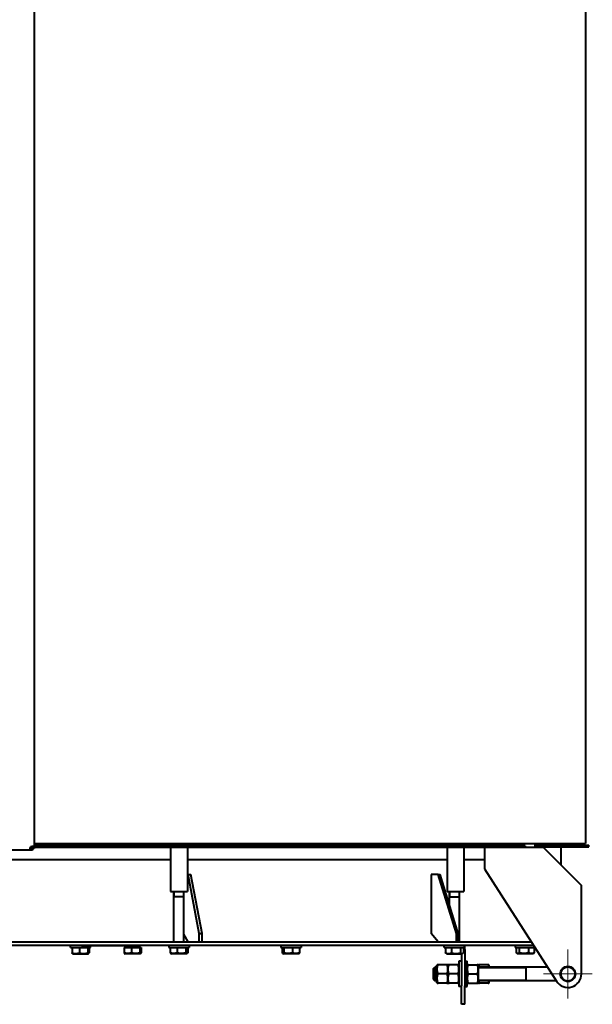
# Model space of a CAD drawing. Header units: millimetres. Extents: x -149 to 1385, y -399 to 918.
# Tile 8 of 41: x 518 to 586, y -399 to -282. Entities that reach past the tile are written whole.
import ezdxf

# ---------------------------------------------------------------- set-up
doc = ezdxf.new("R2010")
doc.units = ezdxf.units.MM
for name, color, linetype in [('(c)Креп', 9, 'Continuous'), ('G', 3, 'Continuous'), ('OSI', 2, 'Continuous'), ('R', 1, 'Continuous'), ('WELDING', 7, 'Continuous'), ('Системный слой', 250, 'Continuous')]:
    doc.layers.add(name, color=color, linetype=linetype)

# ---------------------------------------------------------------- blocks, each defined once
blk = doc.blocks.new('U244')
at = {"layer": 'WELDING', "color": 150, "lineweight": 40}
for p, q in [((532.02, -393.08), (532, -393.05)), ((532.04, -393.12), (532.02, -393.08)), ((532.07, -393.14), (532.04, -393.12)), ((532.09, -393.13), (532.07, -393.14)), ((532.1, -393.12), (532.09, -393.13)), ((532.12, -393.09), (532.1, -393.12)), ((532.14, -393.05), (532.12, -393.09))]:
    blk.add_line(p, q, dxfattribs=at)
blk = doc.blocks.new('U249')
at = {"layer": 'G', "color": 150, "lineweight": 40}
for p, q in [((535.43, -392.41), (536.87, -392.41)), ((536.87, -392.41), (537.83, -392.41))]:
    blk.add_line(p, q, dxfattribs=at)
blk = doc.blocks.new('U259')
at = {"layer": 'G', "color": 150, "lineweight": 40}
for p, q in [((578.93, -380.26), (579.25, -380.26)), ((579.46, -380.26), (580.09, -380.26))]:
    blk.add_line(p, q, dxfattribs=at)
blk = doc.blocks.new('U260')
at = {"layer": 'G', "color": 150, "lineweight": 40}
for p, q in [((536.44, -393.16), (535.73, -393.16)), ((537.53, -393.16), (536.44, -393.16))]:
    blk.add_line(p, q, dxfattribs=at)
blk = doc.blocks.new('U261')
at = {"layer": 'WELDING', "color": 150, "lineweight": 40}
for p, q in [((537.48, -393.09), (537.45, -393.05)), ((537.53, -393.13), (537.48, -393.09)), ((537.58, -393.13), (537.53, -393.13)), ((537.6, -393.12), (537.58, -393.13)), ((537.62, -393.11), (537.6, -393.12)), ((537.65, -393.08), (537.62, -393.11)), ((537.67, -393.05), (537.65, -393.08))]:
    blk.add_line(p, q, dxfattribs=at)
blk = doc.blocks.new('U262')
at = {"layer": 'G', "color": 150, "lineweight": 40}
for p, q in [((549.23, -393.16), (549.03, -393.16)), ((550.83, -393.16), (549.23, -393.16))]:
    blk.add_line(p, q, dxfattribs=at)
blk = doc.blocks.new('U263')
at = {"layer": 'WELDING', "color": 150, "lineweight": 40}
for p, q in [((548.93, -393.09), (548.91, -393.05)), ((548.95, -393.11), (548.93, -393.09)), ((548.97, -393.13), (548.95, -393.11)), ((549, -393.13), (548.97, -393.13)), ((549.04, -393.11), (549, -393.13)), ((549.08, -393.05), (549.04, -393.11))]:
    blk.add_line(p, q, dxfattribs=at)
blk = doc.blocks.new('U273')
at = {"layer": 'G', "color": 150, "lineweight": 40}
for p, q in [((570.88, -394.18), (570.88, -394.06)), ((570.88, -397.06), (570.88, -394.18))]:
    blk.add_line(p, q, dxfattribs=at)
blk = doc.blocks.new('U274')
at = {"layer": 'WELDING', "color": 150, "lineweight": 40}
for p, q in [((518.95, -380.69), (518.96, -380.61)), ((518.99, -380.81), (518.95, -380.69)), ((518.96, -380.61), (518.98, -380.54)), ((518.98, -380.54), (519.02, -380.46)), ((519.08, -380.86), (518.99, -380.81)), ((519.21, -380.86), (519.08, -380.86))]:
    blk.add_line(p, q, dxfattribs=at)
blk = doc.blocks.new('U275')
at = {"layer": 'WELDING', "color": 150, "lineweight": 40}
for p, q in [((519.03, -380.45), (519.1, -380.41)), ((519.1, -380.41), (519.18, -380.39)), ((519.18, -380.39), (519.26, -380.38)), ((519.26, -380.38), (519.36, -380.4)), ((519.36, -380.4), (519.42, -380.49)), ((519.42, -380.49), (519.43, -380.62)), ((519.43, -380.62), (519.43, -380.65))]:
    blk.add_line(p, q, dxfattribs=at)
blk = doc.blocks.new('U276')
at = {"layer": 'WELDING', "color": 150, "lineweight": 40}
for p, q in [((519.01, -380.65), (518.96, -380.61)), ((519.1, -380.66), (519.01, -380.65)), ((519.21, -380.66), (519.1, -380.66))]:
    blk.add_line(p, q, dxfattribs=at)
blk = doc.blocks.new('U277')
at = {"layer": 'WELDING', "color": 150, "lineweight": 40}
for p, q in [((519.18, -380.39), (519.18, -380.39)), ((519.18, -380.39), (519.22, -380.45)), ((519.22, -380.45), (519.23, -380.55)), ((519.23, -380.55), (519.23, -380.65))]:
    blk.add_line(p, q, dxfattribs=at)
blk = doc.blocks.new('U278')
at = {"layer": 'WELDING', "color": 150, "lineweight": 40}
for p, q in [((572.23, -394.76), (572.25, -394.66)), ((572.25, -394.66), (572.28, -394.56)), ((572.28, -394.56), (572.31, -394.46))]:
    blk.add_line(p, q, dxfattribs=at)
blk = doc.blocks.new('U279')
at = {"layer": 'WELDING', "color": 150, "lineweight": 40}
for p, q in [((572.25, -396.46), (572.23, -396.36)), ((572.28, -396.56), (572.25, -396.46)), ((572.31, -396.66), (572.28, -396.56))]:
    blk.add_line(p, q, dxfattribs=at)
blk = doc.blocks.new('U280')
at = {"layer": 'WELDING', "color": 150, "lineweight": 40}
for p, q in [((573.38, -396.56), (573.35, -396.66)), ((573.41, -396.46), (573.38, -396.56)), ((573.43, -396.36), (573.41, -396.46))]:
    blk.add_line(p, q, dxfattribs=at)
blk = doc.blocks.new('U281')
at = {"layer": 'G', "color": 150, "lineweight": 40}
for p, q in [((573.48, -394.76), (573.48, -394.52)), ((573.48, -396.61), (573.48, -396.36))]:
    blk.add_line(p, q, dxfattribs=at)
blk = doc.blocks.new('U282')
at = {"layer": 'WELDING', "color": 150, "lineweight": 40}
for p, q in [((573.35, -394.46), (573.38, -394.56)), ((573.38, -394.56), (573.41, -394.66)), ((573.41, -394.66), (573.43, -394.76))]:
    blk.add_line(p, q, dxfattribs=at)
blk = doc.blocks.new('U290')
at = {"layer": 'G', "color": 150, "lineweight": 40}
for p, q in [((572.18, -394.52), (572.18, -395.56)), ((572.18, -395.56), (572.18, -396.61))]:
    blk.add_line(p, q, dxfattribs=at)
blk = doc.blocks.new('U291')
at = {"layer": 'G', "color": 150, "lineweight": 40}
for p, q in [((578.65, -393.16), (576.86, -393.16)), ((578.67, -393.16), (578.65, -393.16))]:
    blk.add_line(p, q, dxfattribs=at)
blk = doc.blocks.new('U292')
at = {"layer": 'WELDING', "color": 150, "lineweight": 40}
for p, q in [((576.71, -393.07), (576.68, -393.05)), ((576.73, -393.09), (576.71, -393.07)), ((576.75, -393.1), (576.73, -393.09)), ((576.85, -393.14), (576.75, -393.1)), ((576.96, -393.12), (576.85, -393.14)), ((577.06, -393.05), (576.96, -393.12))]:
    blk.add_line(p, q, dxfattribs=at)
blk = doc.blocks.new('U294')
at = {"layer": 'G', "color": 150, "lineweight": 40}
for p, q in [((567.28, -396.36), (567.03, -396.36)), ((581.44, -396.36), (572.18, -396.36))]:
    blk.add_line(p, q, dxfattribs=at)
blk = doc.blocks.new('U295')
at = {"layer": 'G', "color": 150, "lineweight": 40}
for p, q in [((567.28, -394.76), (567.03, -394.76)), ((580.42, -394.76), (572.18, -394.76))]:
    blk.add_line(p, q, dxfattribs=at)
blk = doc.blocks.new('U296')
at = {"layer": 'R', "color": 7, "lineweight": 9}
for p, q in [((567.28, -396.26), (567.03, -396.26)), ((577.83, -396.26), (572.18, -396.26))]:
    blk.add_line(p, q, dxfattribs=at)
blk = doc.blocks.new('U297')
at = {"layer": 'R', "color": 7, "lineweight": 9}
for p, q in [((567.28, -394.86), (567.03, -394.86)), ((577.83, -394.86), (572.18, -394.86))]:
    blk.add_line(p, q, dxfattribs=at)
blk = doc.blocks.new('U319')
at = {"layer": 'WELDING', "color": 150, "lineweight": 40}
for p, q in [((570.09, -393.05), (570.17, -393.11)), ((570.17, -393.11), (570.26, -393.14)), ((570.26, -393.14), (570.35, -393.11)), ((570.35, -393.11), (570.38, -393.09)), ((570.38, -393.09), (570.4, -393.07)), ((570.4, -393.07), (570.42, -393.05))]:
    blk.add_line(p, q, dxfattribs=at)
blk = doc.blocks.new('U323')
at = {"layer": 'G', "color": 150, "lineweight": 40}
for p, q in [((524.04, -393.16), (525.66, -393.16)), ((525.66, -393.16), (525.84, -393.16))]:
    blk.add_line(p, q, dxfattribs=at)
blk = doc.blocks.new('U324')
at = {"layer": 'WELDING', "color": 150, "lineweight": 40}
for p, q in [((525.81, -393.05), (525.84, -393.1)), ((525.84, -393.1), (525.87, -393.13)), ((525.87, -393.13), (525.9, -393.13)), ((525.9, -393.13), (525.92, -393.12)), ((525.92, -393.12), (525.93, -393.09)), ((525.93, -393.09), (525.95, -393.05))]:
    blk.add_line(p, q, dxfattribs=at)
blk = doc.blocks.new('U333')
at = {"layer": 'G', "color": 150, "lineweight": 40}
for p, q in [((486.31, -381.96), (498.72, -381.96)), ((500.72, -381.96), (535.63, -381.96)), ((537.63, -381.96), (568.47, -381.96)), ((570.47, -381.96), (572.93, -381.96))]:
    blk.add_line(p, q, dxfattribs=at)
blk = doc.blocks.new('U339')
at = {"layer": 'G', "color": 150, "lineweight": 40}
for p, q in [((577.43, -380.33), (577.43, -380.06)), ((577.43, -380.56), (577.43, -380.53))]:
    blk.add_line(p, q, dxfattribs=at)
blk = doc.blocks.new('U374')
at = {"layer": 'OSI', "color": 30, "lineweight": 9}
for q in [(582.83, -392.66), (579.93, -395.56), (585.73, -395.56), (582.83, -398.46)]:
    blk.add_line((582.83, -395.56), q, dxfattribs=at)

msp = doc.modelspace()

# ---------------------------------------------------------------- linework, layer by layer
at = {"layer": 'G', "color": 150, "lineweight": 40}
for p, q in [((519.43, -215.11), (519.43, -380.65)), ((584.93, -255.06), (584.93, -380.06)), ((519.22, -380.86), (484.93, -380.86)), ((518.95, -380.69), (518.95, -380.69)), ((519.03, -380.53), (518.98, -380.53)), ((519.03, -380.45), (519.03, -380.53)), ((519.23, -380.53), (519.03, -380.53)), ((519.21, -380.66), (519.22, -380.66)), ((519.21, -380.86), (519.21, -380.66)), ((519.22, -380.86), (519.21, -380.86)), ((519.22, -380.66), (519.22, -380.86)), ((519.43, -380.65), (519.23, -380.65)), ((519.23, -380.65), (519.23, -380.65)), ((519.43, -380.65), (519.23, -380.65)), ((519.26, -380.38), (519.26, -380.38)), ((519.43, -380.06), (584.93, -380.06)), ((519.43, -380.33), (519.43, -380.33)), ((519.63, -380.33), (519.43, -380.33)), ((519.63, -380.53), (519.43, -380.53)), ((519.43, -380.53), (519.43, -380.53)), ((519.43, -380.65), (519.43, -380.65)), ((519.63, -380.33), (519.63, -380.53)), ((577.76, -380.33), (519.63, -380.33)), ((577.76, -380.53), (519.63, -380.53)), ((535.63, -380.53), (535.63, -385.76)), ((537.63, -380.53), (537.63, -385.76)), ((568.47, -380.53), (568.47, -385.76)), ((570.47, -380.53), (570.47, -385.76)), ((572.93, -380.53), (572.93, -383.06)), ((577.08, -380.06), (577.08, -380.33)), ((579.93, -380.56), (577.43, -380.56)), ((577.76, -380.33), (577.76, -380.53)), ((578.93, -380.56), (578.93, -380.06)), ((578.93, -380.46), (580.09, -380.46)), ((579.25, -380.06), (579.25, -380.26)), ((579.25, -380.26), (579.44, -380.26)), ((579.44, -380.06), (579.44, -380.26)), ((579.44, -380.26), (579.46, -380.26)), ((579.93, -380.56), (584.43, -385.06)), ((579.99, -380.46), (579.99, -380.62)), ((580.09, -380.26), (585.33, -380.26)), ((580.09, -380.46), (580.09, -380.26)), ((580.09, -380.46), (585.33, -380.46)), ((581.99, -380.46), (581.99, -382.62)), ((584.73, -380.06), (584.73, -380.26)), ((585.33, -380.46), (585.33, -380.26)), ((572.93, -383.06), (581.48, -396.43)), ((537.72, -383.76), (537.63, -383.76)), ((539.03, -390.76), (537.72, -383.76)), ((537.72, -383.76), (538.06, -383.76)), ((539.37, -390.76), (538.06, -383.76)), ((567.43, -383.76), (566.58, -383.76)), ((566.58, -383.76), (566.58, -390.76)), ((569.58, -390.76), (567.43, -383.76)), ((567.43, -383.76), (567.64, -383.76)), ((569.79, -390.76), (567.64, -383.76)), ((535.63, -385.76), (537.63, -385.76)), ((536.03, -391.76), (536.03, -385.76)), ((537.23, -391.76), (537.23, -385.76)), ((568.47, -385.76), (570.47, -385.76)), ((568.75, -387.39), (568.75, -385.76)), ((569.95, -391.76), (569.95, -385.76)), ((584.43, -395.56), (584.43, -385.06)), ((537.22, -386.41), (536.03, -386.41)), ((537.23, -386.41), (537.22, -386.41)), ((568.75, -386.41), (569.48, -386.41)), ((569.48, -386.41), (569.95, -386.41)), ((537.72, -391.76), (537.23, -390.82)), ((539.03, -391.76), (539.03, -390.76)), ((539.03, -390.76), (539.37, -390.76)), ((539.37, -391.76), (539.37, -390.76)), ((567.43, -391.76), (566.58, -390.76)), ((569.58, -391.76), (569.58, -390.76)), ((569.58, -390.76), (569.79, -390.76)), ((569.79, -391.76), (569.79, -390.76)), ((487.38, -391.76), (578.5, -391.76)), ((487.38, -392.16), (578.75, -392.16)), ((523.74, -392.41), (523.74, -392.16)), ((523.74, -392.41), (526.14, -392.41)), ((523.93, -392.41), (523.93, -393.05)), ((524.8, -392.41), (524.8, -393.05)), ((525.06, -392.16), (525.06, -392.21)), ((526.06, -392.21), (525.06, -392.21)), ((525.81, -392.41), (525.81, -393.05)), ((525.95, -392.41), (525.95, -393.05)), ((531.06, -392.21), (526.06, -392.21)), ((526.14, -392.41), (526.14, -392.21)), ((526.16, -392.21), (526.16, -392.22)), ((526.66, -392.22), (526.16, -392.22)), ((530.46, -392.22), (526.66, -392.22)), ((530.12, -392.41), (530.99, -392.41)), ((530.12, -392.41), (530.12, -393.05)), ((530.96, -392.22), (530.46, -392.22)), ((530.53, -392.35), (530.53, -392.22)), ((530.96, -392.21), (530.96, -392.22)), ((530.99, -392.41), (532, -392.41)), ((530.99, -392.41), (530.99, -393.05)), ((532.06, -392.21), (531.06, -392.21)), ((531.73, -392.35), (531.73, -392.21)), ((532, -392.41), (532.14, -392.41)), ((532, -392.41), (532, -393.05)), ((532.06, -392.16), (532.06, -392.21)), ((532.14, -392.41), (532.14, -393.05)), ((535.43, -392.16), (535.43, -392.41)), ((535.59, -392.41), (535.59, -393.05)), ((536.4, -392.41), (536.4, -393.05)), ((537.45, -392.41), (537.45, -393.05)), ((537.67, -392.41), (537.67, -393.05)), ((537.83, -392.16), (537.83, -392.41)), ((548.73, -392.16), (548.73, -392.41)), ((548.73, -392.41), (551.13, -392.41)), ((548.91, -392.41), (548.91, -393.05)), ((549.08, -392.41), (549.08, -393.05)), ((550.1, -392.41), (550.1, -393.05)), ((550.95, -392.41), (550.95, -393.05)), ((551.13, -392.16), (551.13, -392.41)), ((568.15, -392.41), (568.15, -392.16)), ((568.15, -392.41), (570.55, -392.41)), ((568.28, -392.41), (568.28, -393.05)), ((569.02, -392.41), (569.02, -393.05)), ((570.09, -392.41), (570.09, -393.05)), ((570.42, -392.41), (570.42, -393.05)), ((570.42, -392.66), (570.58, -392.66)), ((570.55, -392.41), (570.55, -392.16)), ((570.58, -392.66), (570.58, -392.16)), ((570.58, -392.66), (570.58, -396.98)), ((576.56, -392.16), (576.56, -392.41)), ((576.56, -392.41), (578.91, -392.41)), ((576.68, -392.41), (576.68, -393.05)), ((577.06, -392.41), (577.06, -393.05)), ((578.14, -392.41), (578.14, -393.05)), ((578.84, -392.41), (578.84, -393.05)), ((523.98, -393.13), (524.04, -393.16)), ((525.9, -393.13), (525.84, -393.16)), ((530.17, -393.13), (530.23, -393.16)), ((532.03, -393.16), (530.23, -393.16)), ((532.09, -393.13), (532.03, -393.16)), ((535.66, -393.12), (535.73, -393.16)), ((537.6, -393.12), (537.53, -393.16)), ((548.97, -393.13), (549.03, -393.16)), ((550.89, -393.13), (550.83, -393.16)), ((568.35, -393.11), (568.45, -393.16)), ((568.45, -393.16), (570.25, -393.16)), ((570.18, -393.16), (570.18, -396.98)), ((570.35, -393.11), (570.25, -393.16)), ((576.75, -393.1), (576.86, -393.16)), ((578.77, -393.1), (578.67, -393.16)), ((566.83, -394.96), (567.03, -394.76)), ((566.83, -394.96), (566.83, -396.16)), ((567.03, -394.76), (567.03, -396.36)), ((567.31, -394.46), (567.28, -394.52)), ((567.28, -396.61), (567.28, -394.52)), ((567.41, -394.46), (567.31, -394.46)), ((568.45, -394.46), (567.41, -394.46)), ((568.55, -394.46), (568.45, -394.46)), ((568.58, -394.52), (568.55, -394.46)), ((568.61, -394.46), (568.58, -394.52)), ((568.58, -396.61), (568.58, -394.52)), ((568.58, -396.61), (568.58, -394.52)), ((568.71, -394.46), (568.61, -394.46)), ((569.75, -394.46), (568.71, -394.46)), ((569.85, -394.46), (569.75, -394.46)), ((569.88, -394.52), (569.85, -394.46)), ((569.88, -394.06), (569.88, -397.06)), ((570.18, -394.06), (569.88, -394.06)), ((570.58, -394.06), (570.88, -394.06)), ((570.88, -394.52), (570.91, -394.46)), ((571.01, -394.46), (570.91, -394.46)), ((571.01, -394.46), (572.05, -394.46)), ((572.15, -394.46), (572.05, -394.46)), ((572.15, -394.46), (572.18, -394.52)), ((572.21, -394.46), (572.18, -394.52)), ((572.31, -394.46), (572.21, -394.46)), ((573.35, -394.46), (572.31, -394.46)), ((573.45, -394.46), (573.35, -394.46)), ((573.48, -394.52), (573.45, -394.46)), ((577.83, -394.76), (577.83, -396.36)), ((566.83, -396.16), (567.03, -396.36)), ((568.45, -395.56), (567.41, -395.56)), ((569.75, -395.56), (568.71, -395.56)), ((571.01, -395.56), (572.05, -395.56)), ((567.31, -396.66), (567.28, -396.61)), ((567.31, -396.66), (567.41, -396.66)), ((568.45, -396.66), (567.41, -396.66)), ((568.45, -396.66), (568.55, -396.66)), ((568.58, -396.61), (568.55, -396.66)), ((568.61, -396.66), (568.58, -396.61)), ((568.61, -396.66), (568.71, -396.66)), ((569.75, -396.66), (568.71, -396.66)), ((569.75, -396.66), (569.85, -396.66)), ((569.88, -396.61), (569.85, -396.66)), ((570.18, -397.06), (569.88, -397.06)), ((570.18, -399.16), (570.18, -396.98)), ((570.58, -399.16), (570.58, -396.98)), ((570.58, -397.06), (570.88, -397.06)), ((570.88, -396.61), (570.91, -396.66)), ((570.91, -396.66), (571.01, -396.66)), ((571.01, -396.66), (572.05, -396.66)), ((572.05, -396.66), (572.15, -396.66)), ((572.15, -396.66), (572.18, -396.61)), ((572.21, -396.66), (572.18, -396.61)), ((572.21, -396.66), (572.31, -396.66)), ((573.35, -396.66), (572.31, -396.66)), ((573.35, -396.66), (573.45, -396.66)), ((573.48, -396.61), (573.45, -396.66)), ((570.58, -399.16), (570.18, -399.16))]:
    msp.add_line(p, q, dxfattribs=at)
for radius in [0.9, 0.84]:
    msp.add_circle((582.83, -395.56), radius, dxfattribs=at)
for centre, radius, start, end in [((519.2, -380.63), 0.25, 132.9732, 137.0268), ((530.47, -392.35), 0.06, 270, 0), ((531.79, -392.35), 0.06, 180, 270), ((582.83, -395.56), 1.6, 212.6204, 0)]:
    msp.add_arc(centre, radius, start, end, dxfattribs=at)
at = {"layer": 'R', "color": 7, "lineweight": 9}
for p, q in [((536.12, -386.41), (536.12, -385.76)), ((537.13, -386.41), (537.13, -385.76)), ((568.85, -386.41), (568.85, -385.76)), ((569.86, -386.41), (569.86, -385.76)), ((567.03, -394.86), (566.93, -394.86)), ((567.03, -396.26), (566.93, -396.26))]:
    msp.add_line(p, q, dxfattribs=at)
at = {"layer": 'WELDING', "color": 150, "lineweight": 40}
for points, knots in [([(523.93, -393.05), (523.97, -393.06), (524.02, -393.08), (524.09, -393.1), (524.15, -393.11), (524.21, -393.13), (524.27, -393.13), (524.33, -393.14), (524.38, -393.14), (524.43, -393.13), (524.48, -393.13), (524.55, -393.12), (524.63, -393.1), (524.72, -393.08), (524.78, -393.06), (524.8, -393.05)], [0, 0, 0, 0, 2.032024, 2.780687, 4.100621, 5.29978, 6.354207, 7.267519, 8.214858, 9.102067, 9.95816, 11.225797, 12.521117, 14.84267, 16, 16, 16, 16]), ([(523.98, -393.13), (523.98, -393.13), (523.97, -393.12), (523.96, -393.11), (523.94, -393.08), (523.93, -393.06), (523.93, -393.05)], [0, 0, 0, 0, 1.536694, 3.244219, 4.913029, 7, 7, 7, 7]), ([(524.8, -393.05), (524.84, -393.06), (524.9, -393.08), (524.98, -393.1), (525.06, -393.11), (525.12, -393.12), (525.18, -393.13), (525.24, -393.13), (525.31, -393.14), (525.37, -393.14), (525.43, -393.13), (525.49, -393.13), (525.58, -393.11), (525.68, -393.09), (525.77, -393.07), (525.81, -393.05)], [0, 0, 0, 0, 1.679816, 2.780687, 4.100621, 5.29978, 5.785161, 6.773962, 7.999819, 9.102067, 9.530451, 10.806592, 12.055167, 13.667644, 16, 16, 16, 16]), ([(530.12, -393.05), (530.13, -393.07), (530.14, -393.09), (530.15, -393.11), (530.16, -393.13), (530.17, -393.13), (530.17, -393.13)], [0, 0, 0, 0, 2.622127, 4.645475, 6.189715, 7, 7, 7, 7]), ([(530.99, -393.05), (530.96, -393.06), (530.91, -393.08), (530.83, -393.1), (530.77, -393.11), (530.71, -393.13), (530.65, -393.13), (530.6, -393.14), (530.55, -393.14), (530.5, -393.13), (530.44, -393.13), (530.38, -393.12), (530.29, -393.1), (530.2, -393.08), (530.14, -393.06), (530.12, -393.05)], [0, 0, 0, 0, 2.032024, 2.780687, 4.100621, 5.29978, 6.354207, 7.267519, 8.214858, 9.102067, 9.95816, 11.225797, 12.521117, 14.84267, 16, 16, 16, 16]), ([(532, -393.05), (531.97, -393.06), (531.91, -393.08), (531.83, -393.1), (531.75, -393.11), (531.69, -393.12), (531.63, -393.13), (531.57, -393.13), (531.5, -393.14), (531.44, -393.14), (531.38, -393.13), (531.32, -393.13), (531.23, -393.11), (531.12, -393.09), (531.04, -393.07), (530.99, -393.05)], [0, 0, 0, 0, 1.679816, 2.780687, 4.100621, 5.29978, 5.785161, 6.773962, 7.999819, 9.102067, 9.530451, 10.806592, 12.055167, 13.667644, 16, 16, 16, 16]), ([(535.59, -393.05), (535.6, -393.06), (535.61, -393.09), (535.64, -393.11), (535.65, -393.12), (535.66, -393.12)], [0, 0, 0, 0, 2.405922, 4.161897, 6, 6, 6, 6]), ([(536.4, -393.05), (536.37, -393.06), (536.33, -393.08), (536.26, -393.1), (536.2, -393.11), (536.14, -393.13), (536.08, -393.13), (536.03, -393.14), (535.99, -393.14), (535.94, -393.13), (535.89, -393.13), (535.83, -393.12), (535.75, -393.1), (535.67, -393.08), (535.61, -393.06), (535.59, -393.05)], [0, 0, 0, 0, 1.912449, 2.780687, 4.100621, 5.29978, 6.277542, 7.267519, 8.214858, 9.102067, 9.95816, 11.225797, 12.463836, 14.84267, 16, 16, 16, 16]), ([(537.45, -393.05), (537.41, -393.06), (537.36, -393.08), (537.27, -393.1), (537.19, -393.11), (537.12, -393.12), (537.06, -393.13), (537, -393.13), (536.93, -393.14), (536.87, -393.14), (536.81, -393.13), (536.74, -393.13), (536.65, -393.11), (536.54, -393.09), (536.45, -393.07), (536.4, -393.05)], [0, 0, 0, 0, 1.679816, 2.464254, 4.100621, 5.29978, 5.785161, 6.773962, 7.999819, 9.102067, 9.530451, 10.806592, 12.055167, 13.667644, 16, 16, 16, 16]), ([(550.1, -393.05), (550.06, -393.06), (550.01, -393.08), (549.92, -393.1), (549.84, -393.11), (549.78, -393.12), (549.72, -393.13), (549.66, -393.13), (549.59, -393.14), (549.53, -393.14), (549.47, -393.13), (549.41, -393.13), (549.32, -393.11), (549.21, -393.09), (549.12, -393.07), (549.08, -393.05)], [0, 0, 0, 0, 1.679816, 2.780687, 4.100621, 5.29978, 5.785161, 6.773962, 7.999819, 9.102067, 9.530451, 10.806592, 12.055167, 13.667644, 16, 16, 16, 16]), ([(550.95, -393.05), (550.92, -393.07), (550.86, -393.08), (550.79, -393.1), (550.73, -393.12), (550.67, -393.13), (550.62, -393.13), (550.57, -393.14), (550.52, -393.14), (550.47, -393.13), (550.41, -393.13), (550.35, -393.12), (550.26, -393.1), (550.18, -393.08), (550.12, -393.06), (550.1, -393.05)], [0, 0, 0, 0, 2.167402, 3.143264, 4.100621, 5.29978, 6.354207, 7.267519, 8.214858, 9.102067, 9.95816, 11.225797, 12.521117, 14.84267, 16, 16, 16, 16]), ([(550.89, -393.13), (550.9, -393.13), (550.9, -393.12), (550.92, -393.1), (550.94, -393.08), (550.95, -393.05)], [0, 0, 0, 0, 1.328496, 2.029678, 6, 6, 6, 6]), ([(568.35, -393.11), (568.34, -393.1), (568.31, -393.08), (568.29, -393.06), (568.28, -393.05)], [0, 0, 0, 0, 3.373637, 5, 5, 5, 5]), ([(568.28, -393.05), (568.31, -393.06), (568.35, -393.08), (568.41, -393.1), (568.46, -393.11), (568.52, -393.13), (568.57, -393.13), (568.61, -393.14), (568.66, -393.14), (568.7, -393.13), (568.74, -393.13), (568.8, -393.12), (568.87, -393.1), (568.94, -393.08), (569, -393.06), (569.02, -393.05)], [0, 0, 0, 0, 1.912449, 2.780687, 4.100621, 5.29978, 6.277542, 7.267519, 8.214858, 9.102067, 9.95816, 11.225797, 12.463836, 14.84267, 16, 16, 16, 16]), ([(569.02, -393.05), (569.06, -393.06), (569.12, -393.08), (569.21, -393.1), (569.28, -393.11), (569.36, -393.13), (569.44, -393.13), (569.5, -393.14), (569.56, -393.14), (569.62, -393.14), (569.67, -393.13), (569.75, -393.12), (569.9, -393.1), (570.01, -393.07), (570.09, -393.05)], [0, 0, 0, 0, 1.905023, 2.606895, 3.844333, 4.968544, 5.957069, 6.813299, 7.701429, 8.533187, 8.934797, 10.132776, 11.738547, 15, 15, 15, 15]), ([(578.14, -393.05), (578.09, -393.06), (578.03, -393.08), (577.94, -393.1), (577.87, -393.11), (577.79, -393.13), (577.71, -393.13), (577.65, -393.14), (577.58, -393.14), (577.53, -393.14), (577.47, -393.13), (577.4, -393.12), (577.25, -393.1), (577.13, -393.07), (577.06, -393.05)], [0, 0, 0, 0, 1.905023, 2.606895, 3.844333, 4.968544, 5.957069, 6.813299, 7.701429, 8.533187, 8.934797, 10.132776, 11.738547, 15, 15, 15, 15]), ([(578.84, -393.05), (578.82, -393.06), (578.77, -393.08), (578.71, -393.1), (578.66, -393.12), (578.61, -393.13), (578.57, -393.13), (578.52, -393.14), (578.48, -393.14), (578.44, -393.13), (578.4, -393.13), (578.35, -393.12), (578.27, -393.1), (578.21, -393.08), (578.15, -393.06), (578.14, -393.05)], [0, 0, 0, 0, 1.912449, 3.143264, 4.100621, 5.29978, 6.277542, 7.267519, 8.214858, 9.102067, 9.95816, 11.225797, 12.463836, 14.84267, 16, 16, 16, 16]), ([(578.77, -393.1), (578.79, -393.09), (578.81, -393.08), (578.83, -393.06), (578.84, -393.05)], [0, 0, 0, 0, 2.712642, 5, 5, 5, 5]), ([(567.41, -395.56), (567.4, -395.53), (567.38, -395.47), (567.36, -395.39), (567.35, -395.34), (567.33, -395.27), (567.33, -395.22), (567.32, -395.16), (567.31, -395.1), (567.31, -395.03), (567.31, -394.97), (567.31, -394.91), (567.32, -394.84), (567.33, -394.75), (567.36, -394.62), (567.39, -394.52), (567.41, -394.46)], [0, 0, 0, 0, 1.784805, 2.61827, 3.753185, 4.35691, 5.631016, 6.146734, 7.197334, 8.231074, 9.204643, 10.126104, 11.032386, 12.370796, 14.099208, 17, 17, 17, 17]), ([(568.45, -394.46), (568.46, -394.5), (568.48, -394.56), (568.5, -394.64), (568.51, -394.69), (568.53, -394.76), (568.53, -394.81), (568.54, -394.87), (568.55, -394.93), (568.55, -394.99), (568.55, -395.06), (568.54, -395.12), (568.54, -395.19), (568.53, -395.28), (568.5, -395.4), (568.47, -395.5), (568.45, -395.56)], [0, 0, 0, 0, 1.784805, 2.61827, 3.753185, 4.35691, 5.631016, 6.146734, 7.197334, 8.231074, 9.204643, 10.126104, 11.032386, 12.370796, 14.099208, 17, 17, 17, 17]), ([(568.71, -395.56), (568.7, -395.53), (568.68, -395.47), (568.66, -395.39), (568.65, -395.34), (568.63, -395.27), (568.63, -395.22), (568.62, -395.16), (568.61, -395.1), (568.61, -395.03), (568.61, -394.97), (568.61, -394.91), (568.62, -394.84), (568.63, -394.75), (568.66, -394.62), (568.69, -394.52), (568.71, -394.46)], [0, 0, 0, 0, 1.784805, 2.61827, 3.753185, 4.35691, 5.631016, 6.146734, 7.197334, 8.231074, 9.204643, 10.126104, 11.032386, 12.370796, 14.099208, 17, 17, 17, 17]), ([(569.75, -394.46), (569.76, -394.5), (569.78, -394.56), (569.8, -394.64), (569.81, -394.69), (569.83, -394.76), (569.83, -394.81), (569.84, -394.87), (569.85, -394.93), (569.85, -394.99), (569.85, -395.06), (569.84, -395.12), (569.84, -395.19), (569.83, -395.28), (569.8, -395.4), (569.77, -395.5), (569.75, -395.56)], [0, 0, 0, 0, 1.784805, 2.61827, 3.753185, 4.35691, 5.631016, 6.146734, 7.197334, 8.231074, 9.204643, 10.126104, 11.032386, 12.370796, 14.099208, 17, 17, 17, 17]), ([(571.01, -395.56), (571, -395.53), (570.98, -395.47), (570.96, -395.39), (570.95, -395.34), (570.93, -395.27), (570.93, -395.22), (570.92, -395.16), (570.91, -395.1), (570.91, -395.03), (570.91, -394.97), (570.91, -394.91), (570.92, -394.84), (570.93, -394.75), (570.96, -394.62), (570.99, -394.52), (571.01, -394.46)], [0, 0, 0, 0, 1.784805, 2.61827, 3.753185, 4.35691, 5.631016, 6.146734, 7.197334, 8.231074, 9.204643, 10.126104, 11.032386, 12.370796, 14.099208, 17, 17, 17, 17]), ([(572.05, -394.46), (572.06, -394.5), (572.08, -394.56), (572.1, -394.64), (572.11, -394.69), (572.13, -394.76), (572.13, -394.81), (572.14, -394.87), (572.15, -394.93), (572.15, -394.99), (572.15, -395.06), (572.14, -395.12), (572.14, -395.19), (572.13, -395.28), (572.1, -395.4), (572.07, -395.5), (572.05, -395.56)], [0, 0, 0, 0, 1.784805, 2.61827, 3.753185, 4.35691, 5.631016, 6.146734, 7.197334, 8.231074, 9.204643, 10.126104, 11.032386, 12.370796, 14.099208, 17, 17, 17, 17]), ([(567.41, -396.66), (567.4, -396.63), (567.38, -396.57), (567.36, -396.49), (567.35, -396.44), (567.33, -396.37), (567.33, -396.32), (567.32, -396.26), (567.31, -396.2), (567.31, -396.13), (567.31, -396.07), (567.31, -396.01), (567.32, -395.94), (567.33, -395.85), (567.36, -395.72), (567.39, -395.62), (567.41, -395.56)], [0, 0, 0, 0, 1.784805, 2.61827, 3.753185, 4.35691, 5.631016, 6.146734, 7.197334, 8.231074, 9.204643, 10.126104, 11.032386, 12.370796, 14.099208, 17, 17, 17, 17]), ([(568.45, -395.56), (568.46, -395.6), (568.48, -395.66), (568.5, -395.74), (568.51, -395.79), (568.53, -395.86), (568.53, -395.91), (568.54, -395.97), (568.55, -396.03), (568.55, -396.09), (568.55, -396.16), (568.54, -396.22), (568.54, -396.29), (568.53, -396.38), (568.5, -396.5), (568.47, -396.6), (568.45, -396.66)], [0, 0, 0, 0, 1.784805, 2.61827, 3.753185, 4.35691, 5.631016, 6.146734, 7.197334, 8.231074, 9.204643, 10.126104, 11.032386, 12.370796, 14.099208, 17, 17, 17, 17]), ([(568.71, -396.66), (568.7, -396.63), (568.68, -396.57), (568.66, -396.49), (568.65, -396.44), (568.63, -396.37), (568.63, -396.32), (568.62, -396.26), (568.61, -396.2), (568.61, -396.13), (568.61, -396.07), (568.61, -396.01), (568.62, -395.94), (568.63, -395.85), (568.66, -395.72), (568.69, -395.62), (568.71, -395.56)], [0, 0, 0, 0, 1.784805, 2.61827, 3.753185, 4.35691, 5.631016, 6.146734, 7.197334, 8.231074, 9.204643, 10.126104, 11.032386, 12.370796, 14.099208, 17, 17, 17, 17]), ([(569.75, -395.56), (569.76, -395.6), (569.78, -395.66), (569.8, -395.74), (569.81, -395.79), (569.83, -395.86), (569.83, -395.91), (569.84, -395.97), (569.85, -396.03), (569.85, -396.09), (569.85, -396.16), (569.84, -396.22), (569.84, -396.29), (569.83, -396.38), (569.8, -396.5), (569.77, -396.6), (569.75, -396.66)], [0, 0, 0, 0, 1.784805, 2.61827, 3.753185, 4.35691, 5.631016, 6.146734, 7.197334, 8.231074, 9.204643, 10.126104, 11.032386, 12.370796, 14.099208, 17, 17, 17, 17]), ([(571.01, -396.66), (571, -396.63), (570.98, -396.57), (570.96, -396.49), (570.95, -396.44), (570.93, -396.37), (570.93, -396.32), (570.92, -396.26), (570.91, -396.2), (570.91, -396.13), (570.91, -396.07), (570.91, -396.01), (570.92, -395.94), (570.93, -395.85), (570.96, -395.72), (570.99, -395.62), (571.01, -395.56)], [0, 0, 0, 0, 1.784805, 2.61827, 3.753185, 4.35691, 5.631016, 6.146734, 7.197334, 8.231074, 9.204643, 10.126104, 11.032386, 12.370796, 14.099208, 17, 17, 17, 17]), ([(572.05, -395.56), (572.06, -395.6), (572.08, -395.66), (572.1, -395.74), (572.11, -395.79), (572.13, -395.86), (572.13, -395.91), (572.14, -395.97), (572.15, -396.03), (572.15, -396.09), (572.15, -396.16), (572.14, -396.22), (572.14, -396.29), (572.13, -396.38), (572.1, -396.5), (572.07, -396.6), (572.05, -396.66)], [0, 0, 0, 0, 1.784805, 2.61827, 3.753185, 4.35691, 5.631016, 6.146734, 7.197334, 8.231074, 9.204643, 10.126104, 11.032386, 12.370796, 14.099208, 17, 17, 17, 17])]:
    msp.add_open_spline(points, degree=3, knots=knots, dxfattribs=at)

# ---------------------------------------------------------------- block references
at = {"layer": '(c)Креп'}
for name in ['U323', 'U260', 'U262', 'U291', 'U295', 'U297', 'U273', 'U290', 'U281', 'U296', 'U294']:
    msp.add_blockref(name, (0, 0), dxfattribs=at)
at = {"layer": 'OSI'}
msp.add_blockref('U374', (0, 0), dxfattribs=at)
at = {"layer": 'WELDING'}
for name in ['U274', 'U276', 'U275', 'U277', 'U324', 'U244', 'U261', 'U263', 'U319', 'U292', 'U278', 'U282', 'U279', 'U280']:
    msp.add_blockref(name, (0, 0), dxfattribs=at)
at = {"layer": 'Системный слой'}
for name in ['U339', 'U259', 'U333', 'U249']:
    msp.add_blockref(name, (0, 0), dxfattribs=at)

doc.saveas('drawing.dxf')
